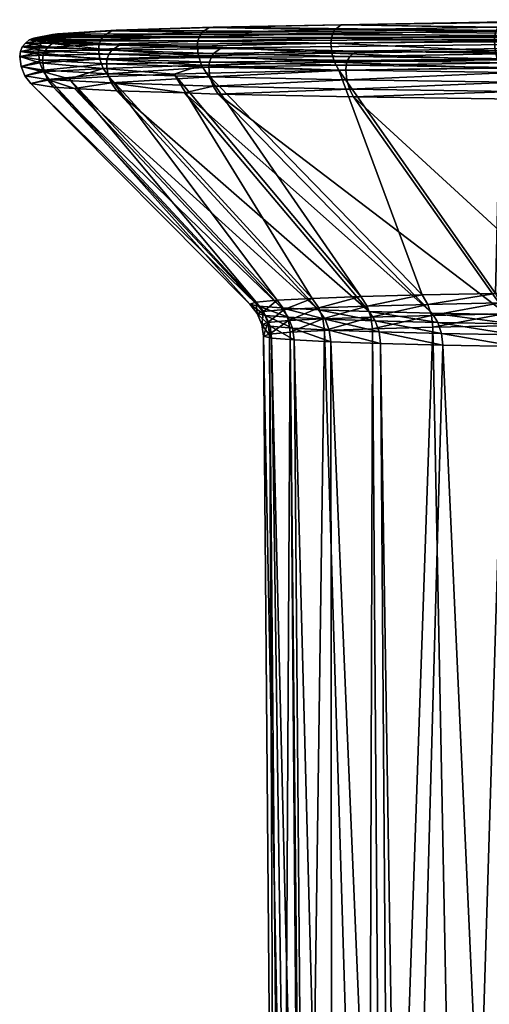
# Model space of a CAD drawing. Extents: x -0.026 to 0.168, y -0.163 to 0.122.
# Tile 254 of 256: x 0.111 to 0.124, y 0.096 to 0.122. Entities that reach past the tile are written whole.
import ezdxf

# ---------------------------------------------------------------- set-up
doc = ezdxf.new("R2010")
doc.units = 0
doc.layers.add('mesh', color=7, linetype='CONTINUOUS')

msp = doc.modelspace()

# ---------------------------------------------------------------- meshes
at = {"layer": 'mesh'}
mesh = msp.add_polyface(dxfattribs=at)
corners = [(0.128611, 0.121185, 0.106325), (0.128617, 0.121314, 0.106307), (0.133912, 0.121213, 0.107989), (0.123745, 0.121268, 0.103643), (0.123736, 0.121139, 0.103659), (0.128637, 0.121434, 0.106259), (0.133915, 0.121342, 0.10797), (0.123774, 0.121388, 0.103599), (0.128756, 0.121662, 0.105976), (0.128806, 0.121677, 0.105856), (0.133988, 0.12169, 0.107618), (0.124018, 0.121632, 0.103237), (0.123945, 0.121617, 0.103345), (0.124393, 0.120805, 0.056836), (0.129302, 0.120779, 0.054417), (0.124463, 0.120824, 0.056944), (0.129253, 0.12076, 0.054298), (0.13454, 0.120751, 0.052884), (0.128663, 0.120685, 0.106212), (0.133939, 0.120713, 0.107868), (0.132224, 0.120494, 0.107168), (0.125506, 0.120445, 0.10431), (0.123811, 0.120639, 0.103558), (0.128624, 0.120927, 0.106298), (0.123755, 0.120881, 0.103636), (0.133919, 0.120955, 0.10796), (0.139709, 0.121228, 0.08024), (0.112349, 0.121323, 0.085408), (0.111866, 0.121228, 0.079971), (0.114088, 0.121042, 0.069338), (0.116708, 0.120958, 0.06455), (0.128668, 0.121536, 0.106184), (0.133926, 0.121462, 0.107919), (0.123818, 0.121491, 0.103532), (0.124226, 0.120567, 0.056586), (0.12917, 0.120627, 0.054092), (0.12427, 0.120672, 0.05665), (0.12914, 0.120522, 0.05402), (0.134475, 0.120599, 0.052539), (0.133963, 0.121642, 0.107737), (0.134516, 0.120732, 0.052757), (0.119739, 0.121556, 0.099826), (0.11641, 0.121498, 0.095483), (0.12012, 0.120866, 0.060273)]
mesh.append_faces([[corners[k] for k in face] for face in [(0, 1, 2, 2), (0, 3, 1, 1), (4, 3, 0, 0), (1, 5, 6, 6), (1, 7, 5, 5), (3, 7, 1, 1), (8, 9, 10, 10), (8, 11, 9, 9), (12, 11, 8, 8), (13, 14, 15, 15), (16, 14, 13, 13), (16, 17, 14, 14), (18, 19, 20, 20), (18, 21, 22, 22), (18, 23, 19, 19), (18, 24, 23, 23), (22, 24, 18, 18), (23, 0, 25, 25), (23, 4, 0, 0), (24, 4, 23, 23), (26, 9, 11, 11), (27, 28, 26, 26), (29, 30, 26, 26), (5, 31, 32, 32), (5, 33, 31, 31), (7, 33, 5, 5), (34, 35, 36, 36), (37, 38, 35, 35), (31, 8, 39, 39), (31, 12, 8, 8), (33, 12, 31, 31), (36, 16, 13, 13), (35, 16, 36, 36), (35, 40, 16, 16), (26, 11, 41, 41), (41, 42, 26, 26), (26, 43, 15, 15)]])
mesh = msp.add_polyface(dxfattribs=at)
corners = [(0.123736, 0.121139, 0.103659), (0.119487, 0.121207, 0.100079), (0.123745, 0.121268, 0.103643), (0.119475, 0.121078, 0.100094), (0.116006, 0.121132, 0.095754), (0.119861, 0.120378, 0.060017), (0.124199, 0.120446, 0.056546), (0.119873, 0.120508, 0.060027), (0.12419, 0.120317, 0.056534), (0.119523, 0.121327, 0.100042), (0.123774, 0.121388, 0.103599), (0.116047, 0.121252, 0.095724), (0.124226, 0.120567, 0.056586), (0.119908, 0.120629, 0.06006), (0.119569, 0.120578, 0.100009), (0.123899, 0.12043, 0.103432), (0.119682, 0.12037, 0.099902), (0.123811, 0.120639, 0.103558), (0.125506, 0.120445, 0.10431), (0.119499, 0.12082, 0.100074), (0.123755, 0.120881, 0.103636), (0.11602, 0.120745, 0.095751), (0.115991, 0.121003, 0.095765), (0.119884, 0.120121, 0.060046), (0.139709, 0.121228, 0.08024), (0.113883, 0.121414, 0.090645), (0.112349, 0.121323, 0.085408), (0.11641, 0.121498, 0.095483), (0.112454, 0.121133, 0.074546), (0.114088, 0.121042, 0.069338), (0.111866, 0.121228, 0.079971), (0.119579, 0.121429, 0.099985), (0.123818, 0.121491, 0.103532), (0.116114, 0.121355, 0.095679), (0.12427, 0.120672, 0.05665), (0.119963, 0.120733, 0.060115), (0.119739, 0.121556, 0.099826), (0.123945, 0.121617, 0.103345), (0.116301, 0.121482, 0.095554), (0.124393, 0.120805, 0.056836), (0.12012, 0.120866, 0.060273), (0.124018, 0.121632, 0.103237), (0.124463, 0.120824, 0.056944), (0.116708, 0.120958, 0.06455)]
mesh.append_faces([[corners[k] for k in face] for face in [(0, 1, 2, 2), (3, 1, 0, 0), (3, 4, 1, 1), (5, 6, 7, 7), (8, 6, 5, 5), (2, 9, 10, 10), (1, 9, 2, 2), (1, 11, 9, 9), (7, 12, 13, 13), (6, 12, 7, 7), (14, 15, 16, 16), (17, 15, 14, 14), (17, 18, 15, 15), (17, 19, 20, 20), (14, 19, 17, 17), (14, 21, 19, 19), (20, 3, 0, 0), (19, 3, 20, 20), (19, 22, 3, 3), (23, 8, 5, 5), (24, 25, 26, 26), (24, 27, 25, 25), (24, 28, 29, 29), (24, 30, 28, 28), (10, 31, 32, 32), (9, 31, 10, 10), (9, 33, 31, 31), (13, 34, 35, 35), (12, 34, 13, 13), (32, 36, 37, 37), (31, 36, 32, 32), (31, 38, 36, 36), (35, 39, 40, 40), (34, 39, 35, 35), (37, 36, 41, 41), (39, 42, 40, 40), (24, 43, 40, 40)]])
mesh = msp.add_polyface(dxfattribs=at)
corners = [(0.115991, 0.121003, 0.095765), (0.116006, 0.121132, 0.095754), (0.119475, 0.121078, 0.100094), (0.113435, 0.121046, 0.090832), (0.116295, 0.120453, 0.064277), (0.116309, 0.120583, 0.064285), (0.113628, 0.120539, 0.069151), (0.119873, 0.120508, 0.060027), (0.119861, 0.120378, 0.060017), (0.116047, 0.121252, 0.095724), (0.119487, 0.121207, 0.100079), (0.113481, 0.121167, 0.090811), (0.11635, 0.120704, 0.064311), (0.113644, 0.120668, 0.069156), (0.119908, 0.120629, 0.06006), (0.116301, 0.121482, 0.095554), (0.113883, 0.121414, 0.090645), (0.11641, 0.121498, 0.095483), (0.113763, 0.121398, 0.090694), (0.116601, 0.12094, 0.064478), (0.116708, 0.120958, 0.06455), (0.113969, 0.121024, 0.069288), (0.113542, 0.120418, 0.0908), (0.116102, 0.120503, 0.095701), (0.115386, 0.120267, 0.093995), (0.116234, 0.120295, 0.095619), (0.119682, 0.12037, 0.099902), (0.119569, 0.120578, 0.100009), (0.11602, 0.120745, 0.095751), (0.113451, 0.120659, 0.090833), (0.119499, 0.12082, 0.100074), (0.113419, 0.120917, 0.090841), (0.116322, 0.120196, 0.064301), (0.113659, 0.120281, 0.069169), (0.116114, 0.121355, 0.095679), (0.119523, 0.121327, 0.100042), (0.113555, 0.12127, 0.09078), (0.116416, 0.120808, 0.064354), (0.11369, 0.120789, 0.069173), (0.119963, 0.120733, 0.060115), (0.119579, 0.121429, 0.099985), (0.113763, 0.120893, 0.069203), (0.12012, 0.120866, 0.060273), (0.119739, 0.121556, 0.099826)]
mesh.append_faces([[corners[k] for k in face] for face in [(0, 1, 2, 2), (0, 3, 1, 1), (4, 5, 6, 6), (4, 7, 5, 5), (8, 7, 4, 4), (1, 9, 10, 10), (1, 11, 9, 9), (5, 12, 13, 13), (5, 14, 12, 12), (7, 14, 5, 5), (15, 16, 17, 17), (18, 16, 15, 15), (19, 20, 21, 21), (22, 23, 24, 24), (23, 25, 24, 24), (23, 26, 25, 25), (27, 26, 23, 23), (23, 28, 27, 27), (23, 29, 28, 28), (22, 29, 23, 23), (28, 0, 30, 30), (28, 31, 0, 0), (32, 4, 33, 33), (32, 8, 4, 4), (9, 34, 35, 35), (9, 36, 34, 34), (12, 37, 38, 38), (12, 39, 37, 37), (14, 39, 12, 12), (34, 15, 40, 40), (34, 18, 15, 15), (36, 18, 34, 34), (37, 19, 41, 41), (37, 42, 19, 19), (39, 42, 37, 37), (15, 17, 43, 43), (19, 42, 20, 20)]])
mesh = msp.add_polyface(dxfattribs=at)
corners = [(0.111858, 0.120824, 0.085509), (0.111383, 0.120857, 0.079973), (0.111874, 0.120954, 0.085504), (0.111366, 0.120728, 0.079975), (0.111981, 0.120761, 0.074453), (0.111964, 0.120631, 0.074452), (0.113644, 0.120668, 0.069156), (0.111433, 0.120978, 0.079972), (0.111924, 0.121074, 0.085492), (0.11203, 0.120882, 0.074461), (0.11369, 0.120789, 0.069173), (0.111513, 0.121081, 0.079971), (0.112002, 0.121177, 0.085476), (0.112108, 0.120985, 0.074476), (0.111616, 0.121161, 0.07997), (0.112103, 0.121256, 0.085455), (0.112209, 0.121065, 0.074496), (0.111737, 0.121211, 0.07997), (0.112222, 0.121306, 0.085432), (0.112327, 0.121116, 0.074519), (0.111866, 0.121228, 0.079971), (0.112349, 0.121323, 0.085408), (0.112454, 0.121133, 0.074546), (0.111988, 0.120326, 0.085493), (0.1114, 0.12047, 0.07998), (0.111891, 0.120567, 0.085507), (0.111499, 0.12023, 0.079985), (0.111997, 0.120374, 0.074463), (0.112094, 0.120134, 0.074488), (0.113659, 0.120281, 0.069169), (0.113628, 0.120539, 0.069151), (0.113763, 0.120893, 0.069203)]
mesh.append_faces([[corners[k] for k in face] for face in [(0, 1, 2, 2), (3, 1, 0, 0), (3, 4, 1, 1), (5, 4, 3, 3), (5, 6, 4, 4), (2, 7, 8, 8), (1, 7, 2, 2), (1, 9, 7, 7), (4, 9, 1, 1), (4, 10, 9, 9), (8, 11, 12, 12), (7, 11, 8, 8), (7, 13, 11, 11), (9, 13, 7, 7), (12, 14, 15, 15), (11, 14, 12, 12), (11, 16, 14, 14), (13, 16, 11, 11), (15, 17, 18, 18), (14, 17, 15, 15), (14, 19, 17, 17), (16, 19, 14, 14), (18, 20, 21, 21), (17, 20, 18, 18), (17, 22, 20, 20), (19, 22, 17, 17), (23, 24, 25, 25), (26, 24, 23, 23), (26, 27, 24, 24), (28, 27, 26, 26), (28, 29, 27, 27), (25, 3, 0, 0), (24, 3, 25, 25), (24, 5, 3, 3), (27, 5, 24, 24), (27, 30, 5, 5), (9, 31, 13, 13)]])
mesh = msp.add_polyface(dxfattribs=at)
corners = [(0.113419, 0.120917, 0.090841), (0.113435, 0.121046, 0.090832), (0.115991, 0.121003, 0.095765), (0.111874, 0.120954, 0.085504), (0.111858, 0.120824, 0.085509), (0.113628, 0.120539, 0.069151), (0.113644, 0.120668, 0.069156), (0.111964, 0.120631, 0.074452), (0.116309, 0.120583, 0.064285), (0.113481, 0.121167, 0.090811), (0.116006, 0.121132, 0.095754), (0.111924, 0.121074, 0.085492), (0.11369, 0.120789, 0.069173), (0.111981, 0.120761, 0.074453), (0.11635, 0.120704, 0.064311), (0.112002, 0.121177, 0.085476), (0.112209, 0.121065, 0.074496), (0.113969, 0.121024, 0.069288), (0.112327, 0.121116, 0.074519), (0.113763, 0.121398, 0.090694), (0.112349, 0.121323, 0.085408), (0.113883, 0.121414, 0.090645), (0.112222, 0.121306, 0.085432), (0.114088, 0.121042, 0.069338), (0.112454, 0.121133, 0.074546), (0.116708, 0.120958, 0.06455), (0.113542, 0.120418, 0.0908), (0.112658, 0.120149, 0.087225), (0.111988, 0.120326, 0.085493), (0.113689, 0.120211, 0.090744), (0.115386, 0.120267, 0.093995), (0.111891, 0.120567, 0.085507), (0.113451, 0.120659, 0.090833), (0.11602, 0.120745, 0.095751), (0.113659, 0.120281, 0.069169), (0.111997, 0.120374, 0.074463), (0.116295, 0.120453, 0.064277), (0.113555, 0.12127, 0.09078), (0.116047, 0.121252, 0.095724), (0.113763, 0.120893, 0.069203), (0.11203, 0.120882, 0.074461), (0.116416, 0.120808, 0.064354), (0.112103, 0.121256, 0.085455), (0.112108, 0.120985, 0.074476), (0.116601, 0.12094, 0.064478)]
mesh.append_faces([[corners[k] for k in face] for face in [(0, 1, 2, 2), (0, 3, 1, 1), (4, 3, 0, 0), (5, 6, 7, 7), (5, 8, 6, 6), (1, 9, 10, 10), (1, 11, 9, 9), (3, 11, 1, 1), (6, 12, 13, 13), (6, 14, 12, 12), (11, 15, 9, 9), (16, 17, 18, 18), (19, 20, 21, 21), (22, 20, 19, 19), (18, 23, 24, 24), (17, 23, 18, 18), (17, 25, 23, 23), (26, 27, 28, 28), (26, 29, 27, 27), (30, 29, 26, 26), (26, 31, 32, 32), (28, 31, 26, 26), (32, 0, 33, 33), (32, 4, 0, 0), (31, 4, 32, 32), (34, 5, 35, 35), (34, 36, 5, 5), (9, 37, 38, 38), (9, 15, 37, 37), (12, 39, 40, 40), (12, 41, 39, 39), (15, 42, 37, 37), (43, 39, 16, 16), (37, 22, 19, 19), (42, 22, 37, 37), (39, 17, 16, 16), (39, 44, 17, 17)]])
mesh = msp.add_polyface(dxfattribs=at)
corners = [(0.124262, 0.119821, 0.056654), (0.124348, 0.119616, 0.056789), (0.125972, 0.119601, 0.055942), (0.120064, 0.119677, 0.060237), (0.119954, 0.119882, 0.06012), (0.116534, 0.119751, 0.064453), (0.116404, 0.119956, 0.064361), (0.119884, 0.120121, 0.060046), (0.124208, 0.120059, 0.056567), (0.119861, 0.120378, 0.060017), (0.116322, 0.120196, 0.064301), (0.12419, 0.120317, 0.056534), (0.123891, 0.114304, 0.095878), (0.123757, 0.114551, 0.096005), (0.125936, 0.114585, 0.097953), (0.122001, 0.114266, 0.093681), (0.121851, 0.114513, 0.09379), (0.120414, 0.114224, 0.091257), (0.120251, 0.11447, 0.091344), (0.119157, 0.114179, 0.088645), (0.118983, 0.114425, 0.088711), (0.118252, 0.114131, 0.085893), (0.11807, 0.114376, 0.085935), (0.11932, 0.113883, 0.071691), (0.119148, 0.114126, 0.071613), (0.118182, 0.114175, 0.074371), (0.123975, 0.114018, 0.0958), (0.126051, 0.114337, 0.09781), (0.122096, 0.11398, 0.093615), (0.120517, 0.113938, 0.091203), (0.119267, 0.113893, 0.088606), (0.123899, 0.12043, 0.103432), (0.125506, 0.120445, 0.10431), (0.119682, 0.12037, 0.099902), (0.116234, 0.120295, 0.095619), (0.115386, 0.120267, 0.093995), (0.120466, 0.114081, 0.069005), (0.113895, 0.119836, 0.069277), (0.122113, 0.114038, 0.066591), (0.115655, 0.119779, 0.06606), (0.124061, 0.114, 0.064412), (0.126277, 0.113966, 0.062507)]
mesh.append_faces([[corners[k] for k in face] for face in [(0, 1, 2, 2), (0, 3, 1, 1), (4, 3, 0, 0), (4, 5, 3, 3), (6, 5, 4, 4), (4, 7, 6, 6), (4, 8, 7, 7), (0, 8, 4, 4), (7, 9, 10, 10), (8, 11, 7, 7), (12, 13, 14, 14), (15, 13, 12, 12), (15, 16, 13, 13), (17, 16, 15, 15), (17, 18, 16, 16), (19, 18, 17, 17), (19, 20, 18, 18), (21, 20, 19, 19), (21, 22, 20, 20), (23, 24, 25, 25), (26, 12, 27, 27), (28, 15, 12, 12), (29, 17, 15, 15), (30, 19, 17, 17), (14, 31, 32, 32), (13, 31, 14, 14), (13, 33, 31, 31), (16, 33, 13, 13), (16, 34, 33, 33), (18, 34, 16, 16), (20, 35, 18, 18), (36, 37, 24, 24), (38, 39, 36, 36), (40, 5, 38, 38), (40, 3, 5, 5), (41, 3, 40, 40), (41, 1, 3, 3)]])
mesh = msp.add_polyface(dxfattribs=at)
corners = [(0.11375, 0.120042, 0.069212), (0.112094, 0.120134, 0.074488), (0.112797, 0.119897, 0.072776), (0.116404, 0.119956, 0.064361), (0.115655, 0.119779, 0.06606), (0.116534, 0.119751, 0.064453), (0.113895, 0.119836, 0.069277), (0.112248, 0.119928, 0.074524), (0.111657, 0.120023, 0.07999), (0.111499, 0.12023, 0.079985), (0.112143, 0.120119, 0.085467), (0.111988, 0.120326, 0.085493), (0.112658, 0.120149, 0.087225), (0.113659, 0.120281, 0.069169), (0.116322, 0.120196, 0.064301), (0.119884, 0.120121, 0.060046), (0.117714, 0.114081, 0.083045), (0.11807, 0.114376, 0.085935), (0.118252, 0.114131, 0.085893), (0.117528, 0.114326, 0.083063), (0.117552, 0.114031, 0.080152), (0.117365, 0.114275, 0.080146), (0.117769, 0.11398, 0.077262), (0.117584, 0.114225, 0.077232), (0.118362, 0.11393, 0.074426), (0.118182, 0.114175, 0.074371), (0.120251, 0.11447, 0.091344), (0.115386, 0.120267, 0.093995), (0.116234, 0.120295, 0.095619), (0.118983, 0.114425, 0.088711), (0.113689, 0.120211, 0.090744), (0.119148, 0.114126, 0.071613), (0.120466, 0.114081, 0.069005), (0.122113, 0.114038, 0.066591)]
mesh.append_faces([[corners[k] for k in face] for face in [(0, 1, 2, 2), (3, 4, 5, 5), (0, 4, 3, 3), (0, 6, 4, 4), (2, 6, 0, 0), (1, 7, 2, 2), (1, 8, 7, 7), (9, 8, 1, 1), (9, 10, 8, 8), (11, 10, 9, 9), (11, 12, 10, 10), (0, 13, 1, 1), (0, 14, 13, 13), (3, 14, 0, 0), (3, 15, 14, 14), (16, 17, 18, 18), (16, 19, 17, 17), (20, 19, 16, 16), (20, 21, 19, 19), (22, 23, 21, 21), (24, 25, 23, 23), (26, 27, 28, 28), (29, 30, 27, 27), (17, 30, 29, 29), (17, 12, 30, 30), (19, 12, 17, 17), (19, 10, 12, 12), (21, 10, 19, 19), (21, 8, 10, 10), (23, 8, 21, 21), (23, 7, 8, 8), (25, 7, 23, 23), (25, 2, 7, 7), (31, 2, 25, 25), (31, 6, 2, 2), (32, 4, 6, 6), (33, 5, 4, 4)]])
mesh = msp.add_polyface(dxfattribs=at)
corners = [(0.117769, 0.11398, 0.077262), (0.117365, 0.114275, 0.080146), (0.117552, 0.114031, 0.080152), (0.118362, 0.11393, 0.074426), (0.117584, 0.114225, 0.077232), (0.11932, 0.113883, 0.071691), (0.118182, 0.114175, 0.074371), (0.120627, 0.113837, 0.069104), (0.119148, 0.114126, 0.071613), (0.120466, 0.114081, 0.069005), (0.12226, 0.113795, 0.06671), (0.122113, 0.114038, 0.066591), (0.124192, 0.113757, 0.06455), (0.124061, 0.114, 0.064412), (0.12639, 0.113724, 0.062661), (0.126277, 0.113966, 0.062507), (0.122096, 0.11398, 0.093615), (0.123891, 0.114304, 0.095878), (0.123975, 0.114018, 0.0958), (0.120517, 0.113938, 0.091203), (0.122001, 0.114266, 0.093681), (0.119267, 0.113893, 0.088606), (0.120414, 0.114224, 0.091257), (0.118367, 0.113845, 0.085868), (0.119157, 0.114179, 0.088645), (0.118252, 0.114131, 0.085893), (0.117832, 0.113796, 0.083036), (0.117714, 0.114081, 0.083045), (0.117671, 0.113746, 0.080158), (0.117887, 0.113696, 0.077284), (0.118477, 0.113646, 0.074462), (0.11943, 0.113599, 0.071742), (0.120729, 0.113554, 0.069169), (0.122354, 0.113512, 0.066788), (0.124275, 0.113474, 0.06464), (0.124005, 0.113712, 0.095776), (0.126124, 0.114051, 0.097721), (0.122129, 0.113674, 0.093595), (0.120554, 0.113632, 0.091188), (0.119306, 0.113587, 0.088595), (0.118408, 0.11354, 0.085863), (0.117874, 0.113491, 0.083036)]
mesh.append_faces([[corners[k] for k in face] for face in [(0, 1, 2, 2), (3, 4, 0, 0), (5, 6, 3, 3), (7, 8, 5, 5), (7, 9, 8, 8), (10, 9, 7, 7), (10, 11, 9, 9), (12, 11, 10, 10), (12, 13, 11, 11), (14, 13, 12, 12), (14, 15, 13, 13), (16, 17, 18, 18), (19, 20, 16, 16), (21, 22, 19, 19), (23, 24, 21, 21), (23, 25, 24, 24), (26, 25, 23, 23), (26, 27, 25, 25), (28, 27, 26, 26), (28, 2, 27, 27), (29, 2, 28, 28), (29, 0, 2, 2), (30, 0, 29, 29), (30, 3, 0, 0), (31, 3, 30, 30), (31, 5, 3, 3), (32, 7, 5, 5), (33, 10, 7, 7), (34, 12, 10, 10), (35, 18, 36, 36), (37, 18, 35, 35), (37, 16, 18, 18), (38, 16, 37, 37), (38, 19, 16, 16), (39, 21, 19, 19), (40, 23, 21, 21), (41, 26, 23, 23)]])
mesh = msp.add_polyface(dxfattribs=at)
corners = [(0.126557, 0.093171, 0.098142), (0.126022, 0.091473, 0.097732), (0.124005, 0.113712, 0.095776), (0.119306, 0.113587, 0.088595), (0.118788, 0.076176, 0.08661), (0.118408, 0.11354, 0.085863), (0.120554, 0.113632, 0.091188), (0.120441, 0.076247, 0.09071), (0.122129, 0.113674, 0.093595), (0.120832, 0.076264, 0.09168), (0.122858, 0.076311, 0.094373), (0.122387, 0.113207, 0.06682), (0.124079, 0.075818, 0.066132), (0.124305, 0.113169, 0.064675), (0.120766, 0.113249, 0.069196), (0.121353, 0.075879, 0.069614), (0.119468, 0.113294, 0.071764), (0.12104, 0.075886, 0.070014), (0.118517, 0.113341, 0.074479), (0.119509, 0.075949, 0.073612), (0.117929, 0.11339, 0.077295), (0.118825, 0.075977, 0.075219), (0.117713, 0.11344, 0.080164), (0.118452, 0.076023, 0.07786), (0.117874, 0.113491, 0.083036), (0.118033, 0.076075, 0.080819), (0.118206, 0.0761, 0.082235), (0.118717, 0.076173, 0.086433), (0.120729, 0.113554, 0.069169), (0.11932, 0.113883, 0.071691), (0.11943, 0.113599, 0.071742), (0.122354, 0.113512, 0.066788), (0.120627, 0.113837, 0.069104), (0.124275, 0.113474, 0.06464), (0.12226, 0.113795, 0.06671), (0.126461, 0.113441, 0.06276), (0.124192, 0.113757, 0.06455), (0.120517, 0.113938, 0.091203), (0.119267, 0.113893, 0.088606), (0.118367, 0.113845, 0.085868), (0.117832, 0.113796, 0.083036), (0.117671, 0.113746, 0.080158), (0.117887, 0.113696, 0.077284), (0.118477, 0.113646, 0.074462), (0.126486, 0.113136, 0.0628), (0.125648, 0.088902, 0.097442), (0.124309, 0.076344, 0.096278)]
mesh.append_faces([[corners[k] for k in face] for face in [(0, 1, 2, 2), (3, 4, 5, 5), (6, 7, 3, 3), (8, 9, 6, 6), (2, 10, 8, 8), (11, 12, 13, 13), (14, 15, 11, 11), (16, 17, 14, 14), (18, 19, 16, 16), (20, 21, 18, 18), (22, 23, 20, 20), (24, 25, 22, 22), (5, 26, 24, 24), (4, 27, 5, 5), (28, 29, 30, 30), (31, 32, 28, 28), (33, 34, 31, 31), (35, 36, 33, 33), (3, 37, 6, 6), (5, 38, 3, 3), (24, 39, 5, 5), (22, 40, 24, 24), (22, 41, 40, 40), (20, 41, 22, 22), (20, 42, 41, 41), (18, 42, 20, 20), (18, 43, 42, 42), (16, 43, 18, 18), (16, 30, 43, 43), (14, 30, 16, 16), (14, 28, 30, 30), (11, 28, 14, 14), (11, 31, 28, 28), (13, 31, 11, 11), (13, 33, 31, 31), (44, 33, 13, 13), (45, 46, 2, 2)]])
mesh = msp.add_polyface(dxfattribs=at)
corners = [(0.126134, 0.078058, 0.281695), (0.127306, 0.082879, 0.279953), (0.127455, 0.08343, 0.280541), (0.127133, 0.080457, 0.276819), (0.127184, 0.080487, 0.276574), (0.12741, 0.083511, 0.280034), (0.127084, 0.080625, 0.27755), (0.127205, 0.083649, 0.063121), (0.127097, 0.083674, 0.063183), (0.126928, 0.082618, 0.063333), (0.127407, 0.080082, 0.09752), (0.1273, 0.080066, 0.097534), (0.127178, 0.081588, 0.09756), (0.119306, 0.113587, 0.088595), (0.120441, 0.076247, 0.09071), (0.118788, 0.076176, 0.08661), (0.120554, 0.113632, 0.091188), (0.120832, 0.076264, 0.09168), (0.122129, 0.113674, 0.093595), (0.122858, 0.076311, 0.094373), (0.124305, 0.113169, 0.064675), (0.124527, 0.075808, 0.06556), (0.124079, 0.075818, 0.066132), (0.122387, 0.113207, 0.06682), (0.121353, 0.075879, 0.069614), (0.120766, 0.113249, 0.069196), (0.12104, 0.075886, 0.070014), (0.119468, 0.113294, 0.071764), (0.119509, 0.075949, 0.073612), (0.118517, 0.113341, 0.074479), (0.118825, 0.075977, 0.075219), (0.117929, 0.11339, 0.077295), (0.118452, 0.076023, 0.07786), (0.117713, 0.11344, 0.080164), (0.118033, 0.076075, 0.080819), (0.117874, 0.113491, 0.083036), (0.118206, 0.0761, 0.082235), (0.118408, 0.11354, 0.085863), (0.118717, 0.076173, 0.086433), (0.127183, 0.082418, 0.279462), (0.127805, 0.084717, 0.281913), (0.12688, 0.081021, 0.063413), (0.127062, 0.081023, 0.06333), (0.127352, 0.083618, 0.063064), (0.12728, 0.081024, 0.063242), (0.125452, 0.077233, 0.097319), (0.125839, 0.088894, 0.09757), (0.125949, 0.08889, 0.09761), (0.125478, 0.083131, 0.097332), (0.125648, 0.088902, 0.097442), (0.126055, 0.088886, 0.09765), (0.125618, 0.077227, 0.097399), (0.126284, 0.088879, 0.097678), (0.125963, 0.077217, 0.097472), (0.127339, 0.083148, 0.097588), (0.127441, 0.084129, 0.097606), (0.124005, 0.113712, 0.095776), (0.124309, 0.076344, 0.096278)]
mesh.append_faces([[corners[k] for k in face] for face in [(0, 1, 2, 2), (3, 4, 5, 5), (5, 6, 3, 3), (7, 8, 9, 9), (10, 11, 12, 12), (13, 14, 15, 15), (16, 17, 14, 14), (18, 19, 17, 17), (20, 21, 9, 9), (20, 22, 21, 21), (23, 24, 22, 22), (25, 26, 24, 24), (27, 28, 26, 26), (29, 30, 28, 28), (31, 32, 30, 30), (33, 34, 32, 32), (35, 36, 34, 34), (37, 38, 36, 36), (0, 39, 1, 1), (2, 40, 0, 0), (5, 1, 39, 39), (5, 39, 6, 6), (9, 41, 42, 42), (7, 9, 42, 42), (42, 43, 7, 7), (42, 44, 43, 43), (45, 46, 47, 47), (48, 49, 46, 46), (45, 48, 46, 46), (50, 51, 47, 47), (52, 53, 50, 50), (54, 10, 12, 12), (52, 12, 53, 53), (52, 54, 12, 12), (55, 54, 52, 52), (56, 57, 19, 19), (49, 48, 57, 57)]])

doc.saveas('drawing.dxf')
